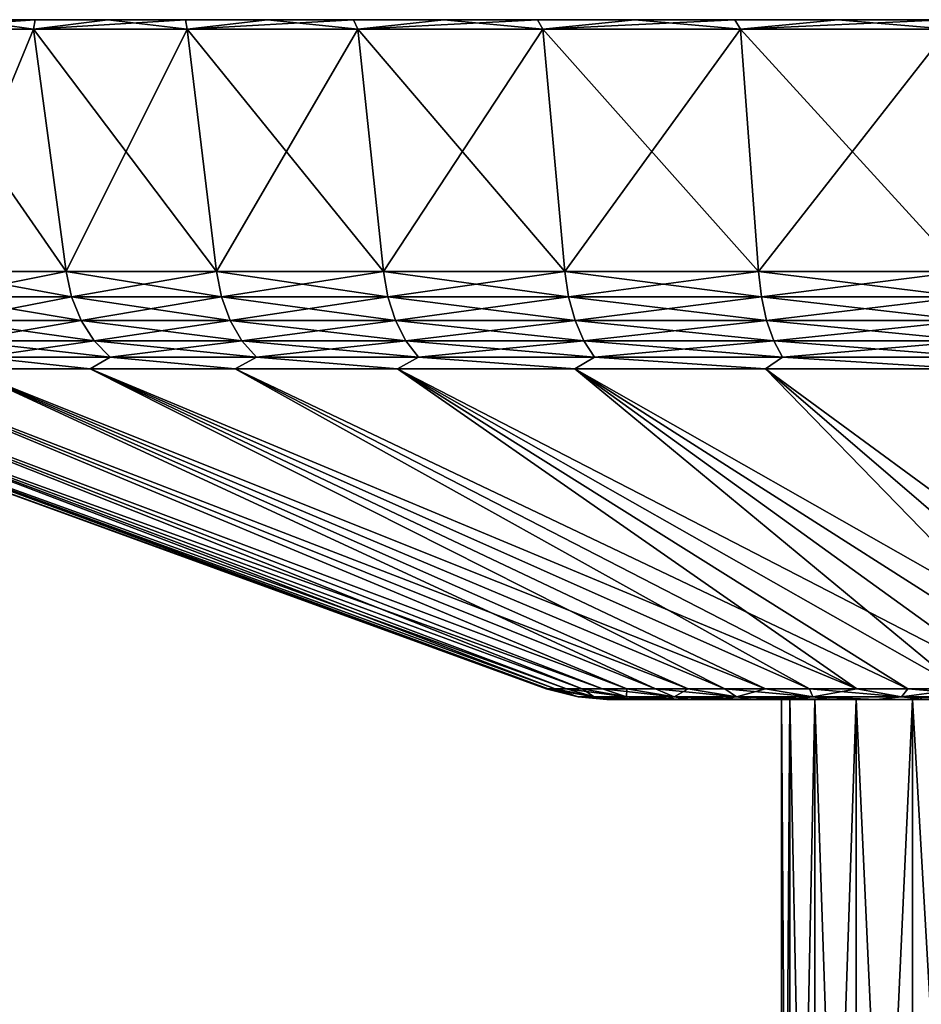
# Model space of a CAD drawing. Header units: metres. Extents: x -109 to 109, y -67 to 73.
# Tile 236 of 253: x 52 to 66, y 57 to 73. Entities that reach past the tile are written whole.
import ezdxf

# ---------------------------------------------------------------- set-up
doc = ezdxf.new("R2010")
doc.units = ezdxf.units.M
doc.layers.add('solid_508035_K244200000C76', color=7, linetype='CONTINUOUS')

msp = doc.modelspace()

# ---------------------------------------------------------------- linework, layer by layer
at = {"layer": 'solid_508035_K244200000C76'}
for points in [[(49.600136, 72.589401, -25.408329), (50.688065, 72.739403, -25.484257), (51.755638, 72.739403, -26.902798)], [(51.729794, 72.589401, -28.209833), (49.600136, 72.589401, -25.408329), (51.755638, 72.739403, -26.902798)], [(49.600136, 72.589401, 11.068918), (51.729794, 72.589401, 13.870421), (50.688065, 72.739403, 11.144845)], [(51.755638, 72.739403, 12.563387), (51.755638, 72.739403, -26.902798), (50.688065, 72.739403, -25.484257)], [(51.755638, 72.739403, 12.563387), (50.688065, 72.739403, -25.484257), (50.688065, 72.739403, 11.144845)], [(51.729794, 72.589401, 13.870421), (51.755638, 72.739403, 12.563387), (50.688065, 72.739403, 11.144845)], [(51.729794, 72.589401, -28.209833), (52.900875, 72.739403, -28.259041), (54.120564, 72.739403, -29.54915)], [(54.149738, 72.589401, -30.764532), (51.729794, 72.589401, -28.209833), (54.120564, 72.739403, -29.54915)], [(51.729794, 72.589401, -28.209833), (51.755638, 72.739403, -26.902798), (52.900875, 72.739403, -28.259041)], [(51.729794, 72.589401, 13.870421), (52.900875, 72.739403, 13.91963), (51.755638, 72.739403, 12.563387)], [(51.729794, 72.589401, 13.870421), (54.149738, 72.589401, 16.425121), (52.900875, 72.739403, 13.91963)], [(52.900875, 72.739403, 13.91963), (52.900875, 72.739403, -28.259041), (51.755638, 72.739403, -26.902798)], [(52.900875, 72.739403, 13.91963), (51.755638, 72.739403, -26.902798), (51.755638, 72.739403, 12.563387)], [(54.120564, 72.739403, 15.20974), (54.120564, 72.739403, -29.54915), (52.900875, 72.739403, -28.259041)], [(54.120564, 72.739403, 15.20974), (52.900875, 72.739403, -28.259041), (52.900875, 72.739403, 13.91963)], [(54.149738, 72.589401, 16.425121), (54.120564, 72.739403, 15.20974), (52.900875, 72.739403, 13.91963)], [(55.41058, 72.739403, 16.429335), (55.41058, 72.739403, -30.768745), (54.120564, 72.739403, -29.54915)], [(54.149738, 72.589401, -30.764532), (54.120564, 72.739403, -29.54915), (55.41058, 72.739403, -30.768745)], [(55.41058, 72.739403, 16.429335), (54.120564, 72.739403, -29.54915), (54.120564, 72.739403, 15.20974)], [(54.149738, 72.589401, 16.425121), (55.41058, 72.739403, 16.429335), (54.120564, 72.739403, 15.20974)], [(54.149738, 72.589401, -30.764532), (55.41058, 72.739403, -30.768745), (56.766998, 72.739403, -31.914146)], [(56.831764, 72.589401, -33.042675), (54.149738, 72.589401, -30.764532), (56.766998, 72.739403, -31.914146)], [(54.149738, 72.589401, 16.425121), (56.831764, 72.589401, 18.703262), (55.41058, 72.739403, 16.429335)], [(56.766998, 72.739403, 17.574736), (56.766998, 72.739403, -31.914146), (55.41058, 72.739403, -30.768745)], [(56.766998, 72.739403, 17.574736), (55.41058, 72.739403, -30.768745), (55.41058, 72.739403, 16.429335)], [(56.831764, 72.589401, 18.703262), (56.766998, 72.739403, 17.574736), (55.41058, 72.739403, 16.429335)], [(58.185436, 72.739403, 18.642218), (58.185436, 72.739403, -32.981628), (56.766998, 72.739403, -31.914146)], [(56.831764, 72.589401, -33.042675), (56.766998, 72.739403, -31.914146), (58.185436, 72.739403, -32.981628)], [(58.185436, 72.739403, 18.642218), (56.766998, 72.739403, -31.914146), (56.766998, 72.739403, 17.574736)], [(56.831764, 72.589401, 18.703262), (58.185436, 72.739403, 18.642218), (56.766998, 72.739403, 17.574736)], [(56.831764, 72.589401, -33.042675), (58.185436, 72.739403, -32.981628), (59.661537, 72.739403, -33.96793)], [(59.74448, 72.589401, -35.017551), (56.831764, 72.589401, -33.042675), (59.661537, 72.739403, -33.96793)], [(56.831764, 72.589401, 18.703262), (59.74448, 72.589401, 20.678141), (58.185436, 72.739403, 18.642218)], [(59.661537, 72.739403, 19.628519), (59.661537, 72.739403, -33.96793), (58.185436, 72.739403, -32.981628)], [(59.661537, 72.739403, 19.628519), (58.185436, 72.739403, -32.981628), (58.185436, 72.739403, 18.642218)], [(59.74448, 72.589401, 20.678141), (59.661537, 72.739403, 19.628519), (58.185436, 72.739403, 18.642218)], [(61.190689, 72.739403, 20.530537), (61.190689, 72.739403, -34.869949), (59.661537, 72.739403, -33.96793)], [(59.74448, 72.589401, -35.017551), (59.661537, 72.739403, -33.96793), (61.190689, 72.739403, -34.869949)], [(61.190689, 72.739403, 20.530537), (59.661537, 72.739403, -33.96793), (59.661537, 72.739403, 19.628519)], [(59.74448, 72.589401, 20.678141), (61.190689, 72.739403, 20.530537), (59.661537, 72.739403, 19.628519)], [(59.74448, 72.589401, -35.017551), (61.190689, 72.739403, -34.869949), (62.767853, 72.739403, -35.684734)], [(62.853565, 72.589401, -36.66589), (59.74448, 72.589401, -35.017551), (62.767853, 72.739403, -35.684734)], [(59.74448, 72.589401, 20.678141), (62.853565, 72.589401, 22.326477), (61.190689, 72.739403, 20.530537)], [(62.767853, 72.739403, 21.345324), (62.767853, 72.739403, -35.684734), (61.190689, 72.739403, -34.869949)], [(62.767853, 72.739403, 21.345324), (61.190689, 72.739403, -34.869949), (61.190689, 72.739403, 20.530537)], [(62.853565, 72.589401, 22.326477), (62.767853, 72.739403, 21.345324), (61.190689, 72.739403, 20.530537)], [(64.38839, 72.739403, 22.070465), (64.38839, 72.739403, -36.409878), (62.767853, 72.739403, -35.684734)], [(62.853565, 72.589401, -36.66589), (62.767853, 72.739403, -35.684734), (64.38839, 72.739403, -36.409878)], [(64.38839, 72.739403, 22.070465), (62.767853, 72.739403, -35.684734), (62.767853, 72.739403, 21.345324)], [(62.853565, 72.589401, 22.326477), (64.38839, 72.739403, 22.070465), (62.767853, 72.739403, 21.345324)], [(62.853565, 72.589401, -36.66589), (64.38839, 72.739403, -36.409878), (66.046844, 72.739403, -37.042938)], [(66.122726, 72.589401, -37.968445), (62.853565, 72.589401, -36.66589), (66.046844, 72.739403, -37.042938)], [(62.853565, 72.589401, 22.326477), (66.122726, 72.589401, 23.629032), (64.38839, 72.739403, 22.070465)], [(66.046844, 72.739403, 22.703526), (66.046844, 72.739403, -37.042938), (64.38839, 72.739403, -36.409878)], [(66.046844, 72.739403, 22.703526), (64.38839, 72.739403, -36.409878), (64.38839, 72.739403, 22.070465)], [(66.122726, 72.589401, 23.629032), (66.046844, 72.739403, 22.703526), (64.38839, 72.739403, 22.070465)], [(52.242142, 68.776558, 13.435107), (51.729794, 72.589401, 13.870421), (49.600136, 72.589401, 11.068918)], [(50.15657, 68.776558, 10.691588), (52.242142, 68.776558, 13.435107), (49.600136, 72.589401, 11.068918)], [(50.15657, 68.776558, -25.030998), (49.600136, 72.589401, -25.408329), (51.729794, 72.589401, -28.209833)], [(52.242142, 68.776558, -27.774517), (50.15657, 68.776558, -25.030998), (51.729794, 72.589401, -28.209833)], [(54.612114, 68.776558, 15.937057), (54.149738, 72.589401, 16.425121), (51.729794, 72.589401, 13.870421)], [(52.242142, 68.776558, 13.435107), (54.612114, 68.776558, 15.937057), (51.729794, 72.589401, 13.870421)], [(52.242142, 68.776558, -27.774517), (51.729794, 72.589401, -28.209833), (54.149738, 72.589401, -30.764532)], [(54.612114, 68.776558, -30.276468), (52.242142, 68.776558, -27.774517), (54.149738, 72.589401, -30.764532)], [(57.238705, 68.776558, 18.168104), (56.831764, 72.589401, 18.703262), (54.149738, 72.589401, 16.425121)], [(54.612114, 68.776558, 15.937057), (57.238705, 68.776558, 18.168104), (54.149738, 72.589401, 16.425121)], [(54.612114, 68.776558, -30.276468), (54.149738, 72.589401, -30.764532), (56.831764, 72.589401, -33.042675)], [(57.238705, 68.776558, -32.507515), (54.612114, 68.776558, -30.276468), (56.831764, 72.589401, -33.042675)], [(60.09111, 68.776558, 20.102083), (59.74448, 72.589401, 20.678141), (56.831764, 72.589401, 18.703262)], [(57.238705, 68.776558, 18.168104), (60.09111, 68.776558, 20.102083), (56.831764, 72.589401, 18.703262)], [(57.238705, 68.776558, -32.507515), (56.831764, 72.589401, -33.042675), (59.74448, 72.589401, -35.017551)], [(60.09111, 68.776558, -34.441494), (57.238705, 68.776558, -32.507515), (59.74448, 72.589401, -35.017551)], [(63.135902, 68.776558, 21.716328), (62.853565, 72.589401, 22.326477), (59.74448, 72.589401, 20.678141)], [(60.09111, 68.776558, 20.102083), (63.135902, 68.776558, 21.716328), (59.74448, 72.589401, 20.678141)], [(60.09111, 68.776558, -34.441494), (59.74448, 72.589401, -35.017551), (62.853565, 72.589401, -36.66589)], [(63.135902, 68.776558, -36.05574), (60.09111, 68.776558, -34.441494), (62.853565, 72.589401, -36.66589)], [(66.337372, 68.776558, 22.991911), (66.122726, 72.589401, 23.629032), (62.853565, 72.589401, 22.326477)], [(63.135902, 68.776558, 21.716328), (66.337372, 68.776558, 22.991911), (62.853565, 72.589401, 22.326477)], [(63.135902, 68.776558, -36.05574), (62.853565, 72.589401, -36.66589), (66.122726, 72.589401, -37.968445)], [(66.337372, 68.776558, -37.331322), (63.135902, 68.776558, -36.05574), (66.122726, 72.589401, -37.968445)], [(52.32962, 68.375809, 13.360801), (52.242142, 68.776558, 13.435107), (50.15657, 68.776558, 10.691588)], [(52.32962, 68.375809, 13.360801), (50.15657, 68.776558, 10.691588), (50.251568, 68.375809, 10.627172)], [(50.251568, 68.375809, -24.966583), (50.15657, 68.776558, -25.030998), (52.242142, 68.776558, -27.774517)], [(50.251568, 68.375809, -24.966583), (52.242142, 68.776558, -27.774517), (52.32962, 68.375809, -27.700212)], [(54.691044, 68.375809, 15.853728), (54.612114, 68.776558, 15.937057), (52.242142, 68.776558, 13.435107)], [(54.691044, 68.375809, 15.853728), (52.242142, 68.776558, 13.435107), (52.32962, 68.375809, 13.360801)], [(52.32962, 68.375809, -27.700212), (52.242142, 68.776558, -27.774517), (54.612114, 68.776558, -30.276468)], [(52.32962, 68.375809, -27.700212), (54.612114, 68.776558, -30.276468), (54.691044, 68.375809, -30.19314)], [(57.308163, 68.375809, 18.076727), (57.238705, 68.776558, 18.168104), (54.612114, 68.776558, 15.937057)], [(57.308163, 68.375809, 18.076727), (54.612114, 68.776558, 15.937057), (54.691044, 68.375809, 15.853728)], [(54.691044, 68.375809, -30.19314), (54.612114, 68.776558, -30.276468), (57.238705, 68.776558, -32.507515)], [(54.691044, 68.375809, -30.19314), (57.238705, 68.776558, -32.507515), (57.308163, 68.375809, -32.416138)], [(60.150284, 68.375809, 20.003735), (60.09111, 68.776558, 20.102083), (57.238705, 68.776558, 18.168104)], [(60.150284, 68.375809, 20.003735), (57.238705, 68.776558, 18.168104), (57.308163, 68.375809, 18.076727)], [(57.308163, 68.375809, -32.416138), (57.238705, 68.776558, -32.507515), (60.09111, 68.776558, -34.441494)], [(57.308163, 68.375809, -32.416138), (60.09111, 68.776558, -34.441494), (60.150284, 68.375809, -34.343143)], [(63.184093, 68.375809, 21.612158), (63.135902, 68.776558, 21.716328), (60.09111, 68.776558, 20.102083)], [(63.184093, 68.375809, 21.612158), (60.09111, 68.776558, 20.102083), (60.150284, 68.375809, 20.003735)], [(60.150284, 68.375809, -34.343143), (60.09111, 68.776558, -34.441494), (63.135902, 68.776558, -36.05574)], [(60.150284, 68.375809, -34.343143), (63.135902, 68.776558, -36.05574), (63.184093, 68.375809, -35.951569)], [(66.374016, 68.375809, 22.883141), (66.337372, 68.776558, 22.991911), (63.135902, 68.776558, 21.716328)], [(66.374016, 68.375809, 22.883141), (63.135902, 68.776558, 21.716328), (63.184093, 68.375809, 21.612158)], [(63.184093, 68.375809, -35.951569), (63.135902, 68.776558, -36.05574), (66.337372, 68.776558, -37.331322)], [(63.184093, 68.375809, -35.951569), (66.337372, 68.776558, -37.331322), (66.374016, 68.375809, -37.222549)], [(50.251568, 68.375809, -24.966583), (52.32962, 68.375809, -27.700212), (50.41404, 68.006165, -24.856426)], [(50.251568, 68.375809, 10.627172), (50.41404, 68.006165, 10.517015), (52.479229, 68.006165, 13.233723)], [(52.32962, 68.375809, 13.360801), (50.251568, 68.375809, 10.627172), (52.479229, 68.006165, 13.233723)], [(52.32962, 68.375809, -27.700212), (52.479229, 68.006165, -27.573133), (50.41404, 68.006165, -24.856426)], [(52.32962, 68.375809, -27.700212), (54.691044, 68.375809, -30.19314), (52.479229, 68.006165, -27.573133)], [(52.32962, 68.375809, 13.360801), (52.479229, 68.006165, 13.233723), (54.826038, 68.006165, 15.71122)], [(54.691044, 68.375809, 15.853728), (52.32962, 68.375809, 13.360801), (54.826038, 68.006165, 15.71122)], [(54.691044, 68.375809, -30.19314), (54.826038, 68.006165, -30.050631), (52.479229, 68.006165, -27.573133)], [(54.691044, 68.375809, -30.19314), (57.308163, 68.375809, -32.416138), (54.826038, 68.006165, -30.050631)], [(54.691044, 68.375809, 15.853728), (54.826038, 68.006165, 15.71122), (57.426952, 68.006165, 17.920458)], [(57.308163, 68.375809, 18.076727), (54.691044, 68.375809, 15.853728), (57.426952, 68.006165, 17.920458)], [(57.308163, 68.375809, -32.416138), (57.426952, 68.006165, -32.259869), (54.826038, 68.006165, -30.050631)], [(57.308163, 68.375809, -32.416138), (60.150284, 68.375809, -34.343143), (57.426952, 68.006165, -32.259869)], [(57.308163, 68.375809, 18.076727), (57.426952, 68.006165, 17.920458), (60.251484, 68.006165, 19.835537)], [(60.150284, 68.375809, 20.003735), (57.308163, 68.375809, 18.076727), (60.251484, 68.006165, 19.835537)], [(60.150284, 68.375809, -34.343143), (60.251484, 68.006165, -34.17495), (57.426952, 68.006165, -32.259869)], [(60.150284, 68.375809, -34.343143), (63.184093, 68.375809, -35.951569), (60.251484, 68.006165, -34.17495)], [(60.150284, 68.375809, 20.003735), (60.251484, 68.006165, 19.835537), (63.266514, 68.006165, 21.434006)], [(63.184093, 68.375809, 21.612158), (60.150284, 68.375809, 20.003735), (63.266514, 68.006165, 21.434006)], [(63.184093, 68.375809, -35.951569), (63.266514, 68.006165, -35.773415), (60.251484, 68.006165, -34.17495)], [(63.184093, 68.375809, -35.951569), (66.374016, 68.375809, -37.222549), (63.266514, 68.006165, -35.773415)], [(63.184093, 68.375809, 21.612158), (63.266514, 68.006165, 21.434006), (66.436691, 68.006165, 22.697121)], [(66.374016, 68.375809, 22.883141), (63.184093, 68.375809, 21.612158), (66.436691, 68.006165, 22.697121)], [(66.374016, 68.375809, -37.222549), (66.436691, 68.006165, -37.03653), (63.266514, 68.006165, -35.773415)], [(50.41404, 68.006165, -24.856426), (52.479229, 68.006165, -27.573133), (50.636627, 67.685463, -24.705507)], [(50.41404, 68.006165, 10.517015), (50.636627, 67.685463, 10.366097), (52.684193, 67.685463, 13.059624)], [(52.479229, 68.006165, 13.233723), (50.41404, 68.006165, 10.517015), (52.684193, 67.685463, 13.059624)], [(52.479229, 68.006165, -27.573133), (52.684193, 67.685463, -27.399035), (50.636627, 67.685463, -24.705507)], [(52.479229, 68.006165, -27.573133), (54.826038, 68.006165, -30.050631), (52.684193, 67.685463, -27.399035)], [(52.479229, 68.006165, 13.233723), (52.684193, 67.685463, 13.059624), (55.010975, 67.685463, 15.515981)], [(54.826038, 68.006165, 15.71122), (52.479229, 68.006165, 13.233723), (55.010975, 67.685463, 15.515981)], [(54.826038, 68.006165, -30.050631), (55.010975, 67.685463, -29.855392), (52.684193, 67.685463, -27.399035)], [(54.826038, 68.006165, -30.050631), (57.426952, 68.006165, -32.259869), (55.010975, 67.685463, -29.855392)], [(54.826038, 68.006165, 15.71122), (55.010975, 67.685463, 15.515981), (57.589699, 67.685463, 17.706367)], [(57.426952, 68.006165, 17.920458), (54.826038, 68.006165, 15.71122), (57.589699, 67.685463, 17.706367)], [(57.426952, 68.006165, -32.259869), (57.589699, 67.685463, -32.04578), (55.010975, 67.685463, -29.855392)], [(57.426952, 68.006165, -32.259869), (60.251484, 68.006165, -34.17495), (57.589699, 67.685463, -32.04578)], [(57.426952, 68.006165, 17.920458), (57.589699, 67.685463, 17.706367), (60.390129, 67.685463, 19.605106)], [(60.251484, 68.006165, 19.835537), (57.426952, 68.006165, 17.920458), (60.390129, 67.685463, 19.605106)], [(60.251484, 68.006165, -34.17495), (60.390129, 67.685463, -33.944519), (57.589699, 67.685463, -32.04578)], [(60.251484, 68.006165, -34.17495), (63.266514, 68.006165, -35.773415), (60.390129, 67.685463, -33.944519)], [(60.251484, 68.006165, 19.835537), (60.390129, 67.685463, 19.605106), (63.379433, 67.685463, 21.189936)], [(63.266514, 68.006165, 21.434006), (60.251484, 68.006165, 19.835537), (63.379433, 67.685463, 21.189936)], [(63.266514, 68.006165, -35.773415), (63.379433, 67.685463, -35.529346), (60.390129, 67.685463, -33.944519)], [(63.266514, 68.006165, -35.773415), (66.436691, 68.006165, -37.03653), (63.379433, 67.685463, -35.529346)], [(63.266514, 68.006165, 21.434006), (63.379433, 67.685463, 21.189936), (66.52256, 67.685463, 22.442272)], [(66.436691, 68.006165, 22.697121), (63.266514, 68.006165, 21.434006), (66.52256, 67.685463, 22.442272)], [(66.436691, 68.006165, -37.03653), (66.52256, 67.685463, -36.781685), (63.379433, 67.685463, -35.529346)], [(50.636627, 67.685463, -24.705507), (52.684193, 67.685463, -27.399035), (50.90958, 67.427757, -24.520439)], [(50.636627, 67.685463, 10.366097), (50.90958, 67.427757, 10.181029), (52.935539, 67.427757, 12.846129)], [(52.684193, 67.685463, 13.059624), (50.636627, 67.685463, 10.366097), (52.935539, 67.427757, 12.846129)], [(52.684193, 67.685463, -27.399035), (52.935539, 67.427757, -27.185541), (50.90958, 67.427757, -24.520439)], [(52.684193, 67.685463, -27.399035), (55.010975, 67.685463, -29.855392), (52.935539, 67.427757, -27.185541)], [(52.684193, 67.685463, 13.059624), (52.935539, 67.427757, 12.846129), (55.237766, 67.427757, 15.276563)], [(55.010975, 67.685463, 15.515981), (52.684193, 67.685463, 13.059624), (55.237766, 67.427757, 15.276563)], [(55.010975, 67.685463, -29.855392), (55.237766, 67.427757, -29.615973), (52.935539, 67.427757, -27.185541)], [(55.010975, 67.685463, -29.855392), (57.589699, 67.685463, -32.04578), (55.237766, 67.427757, -29.615973)], [(55.010975, 67.685463, 15.515981), (55.237766, 67.427757, 15.276563), (57.789276, 67.427757, 17.443832)], [(57.589699, 67.685463, 17.706367), (55.010975, 67.685463, 15.515981), (57.789276, 67.427757, 17.443832)], [(57.589699, 67.685463, -32.04578), (57.789276, 67.427757, -31.783243), (55.237766, 67.427757, -29.615973)], [(57.589699, 67.685463, -32.04578), (60.390129, 67.685463, -33.944519), (57.789276, 67.427757, -31.783243)], [(57.589699, 67.685463, 17.706367), (57.789276, 67.427757, 17.443832), (60.56015, 67.427757, 19.322533)], [(60.390129, 67.685463, 19.605106), (57.589699, 67.685463, 17.706367), (60.56015, 67.427757, 19.322533)], [(60.390129, 67.685463, -33.944519), (60.56015, 67.427757, -33.661945), (57.789276, 67.427757, -31.783243)], [(60.390129, 67.685463, -33.944519), (63.379433, 67.685463, -35.529346), (60.56015, 67.427757, -33.661945)], [(60.390129, 67.685463, 19.605106), (60.56015, 67.427757, 19.322533), (63.517902, 67.427757, 20.890635)], [(63.379433, 67.685463, 21.189936), (60.390129, 67.685463, 19.605106), (63.517902, 67.427757, 20.890635)], [(63.379433, 67.685463, -35.529346), (63.517902, 67.427757, -35.230045), (60.56015, 67.427757, -33.661945)], [(63.379433, 67.685463, -35.529346), (66.52256, 67.685463, -36.781685), (63.517902, 67.427757, -35.230045)], [(63.379433, 67.685463, 21.189936), (63.517902, 67.427757, 20.890635), (66.627861, 67.427757, 22.129755)], [(66.52256, 67.685463, 22.442272), (63.379433, 67.685463, 21.189936), (66.627861, 67.427757, 22.129755)], [(66.52256, 67.685463, -36.781685), (66.627861, 67.427757, -36.469166), (63.517902, 67.427757, -35.230045)], [(50.90958, 67.427757, -24.520439), (52.621223, 67.244469, -26.212421), (50.639259, 67.244469, -23.419106)], [(50.90958, 67.427757, 10.181029), (50.639267, 67.244469, 9.07971), (52.621235, 67.244469, 11.873025)], [(50.90958, 67.427757, -24.520439), (52.935539, 67.427757, -27.185541), (52.621223, 67.244469, -26.212421)], [(52.935539, 67.427757, 12.846129), (50.90958, 67.427757, 10.181029), (52.621235, 67.244469, 11.873025)], [(52.935539, 67.427757, -27.185541), (54.903477, 67.244469, -28.76626), (52.621223, 67.244469, -26.212421)], [(52.935539, 67.427757, 12.846129), (52.621235, 67.244469, 11.873025), (54.903488, 67.244469, 14.426862)], [(52.935539, 67.427757, -27.185541), (55.237766, 67.427757, -29.615973), (54.903477, 67.244469, -28.76626)], [(55.237766, 67.427757, 15.276563), (52.935539, 67.427757, 12.846129), (54.903488, 67.244469, 14.426862)], [(55.237766, 67.427757, -29.615973), (57.457325, 67.244469, -31.048515), (54.903477, 67.244469, -28.76626)], [(55.237766, 67.427757, 15.276563), (54.903488, 67.244469, 14.426862), (57.45734, 67.244469, 16.709114)], [(55.237766, 67.427757, -29.615973), (57.789276, 67.427757, -31.783243), (57.457325, 67.244469, -31.048515)], [(57.789276, 67.427757, 17.443832), (55.237766, 67.427757, 15.276563), (57.45734, 67.244469, 16.709114)], [(57.789276, 67.427757, -31.783243), (60.250645, 67.244469, -33.030476), (57.457325, 67.244469, -31.048515)], [(57.789276, 67.427757, 17.443832), (57.45734, 67.244469, 16.709114), (60.25066, 67.244469, 18.691074)], [(57.789276, 67.427757, -31.783243), (60.56015, 67.427757, -33.661945), (60.250645, 67.244469, -33.030476)], [(60.56015, 67.427757, 19.322533), (57.789276, 67.427757, 17.443832), (60.25066, 67.244469, 18.691074)], [(60.56015, 67.427757, -33.661945), (63.248302, 67.244469, -34.687218), (60.250645, 67.244469, -33.030476)], [(60.56015, 67.427757, 19.322533), (60.25066, 67.244469, 18.691074), (63.248318, 67.244469, 20.347815)], [(60.56015, 67.427757, -33.661945), (63.517902, 67.427757, -35.230045), (63.248302, 67.244469, -34.687218)], [(63.517902, 67.427757, 20.890635), (60.56015, 67.427757, 19.322533), (63.248318, 67.244469, 20.347815)], [(63.517902, 67.427757, -35.230045), (66.412621, 67.244469, -35.997917), (63.248302, 67.244469, -34.687218)], [(63.517902, 67.427757, 20.890635), (63.248318, 67.244469, 20.347815), (66.412636, 67.244469, 21.65851)], [(63.517902, 67.427757, -35.230045), (66.627861, 67.427757, -36.469166), (66.412621, 67.244469, -35.997917)], [(66.627861, 67.427757, 22.129755), (63.517902, 67.427757, 20.890635), (66.412636, 67.244469, 21.65851)], [(45.957882, 67.244469, -7.169697), (59.79475, 62.20826, -7.169701), (59.830517, 62.20826, -6.077127)], [(46.149925, 67.244469, -3.750057), (45.957882, 67.244469, -7.169697), (59.830517, 62.20826, -6.077127)], [(45.957882, 67.244469, -7.169697), (46.149925, 67.244469, -10.589336), (59.79475, 62.20826, -7.169701)], [(46.149925, 67.244469, -3.750057), (59.937668, 62.20826, -4.989231), (60.115738, 62.20826, -3.910673)], [(46.72364, 67.244469, -0.37343), (46.149925, 67.244469, -3.750057), (60.115738, 62.20826, -3.910673)], [(46.149925, 67.244469, -3.750057), (59.830517, 62.20826, -6.077127), (59.937668, 62.20826, -4.989231)], [(46.149925, 67.244469, -10.589336), (59.830517, 62.20826, -8.262275), (59.79475, 62.20826, -7.169701)], [(46.149925, 67.244469, -10.589336), (59.937668, 62.20826, -9.35017), (59.830517, 62.20826, -8.262275)], [(46.149925, 67.244469, -10.589336), (46.723637, 67.244469, -13.965963), (59.937668, 62.20826, -9.35017)], [(46.723637, 67.244469, -13.965963), (60.115738, 62.20826, -10.428728), (59.937668, 62.20826, -9.35017)], [(46.723637, 67.244469, -13.965963), (60.363964, 62.20826, -11.493331), (60.115738, 62.20826, -10.428728)], [(46.723637, 67.244469, -13.965963), (47.671806, 67.244469, -17.257137), (60.363964, 62.20826, -11.493331)], [(46.72364, 67.244469, -0.37343), (60.363968, 62.20826, -2.846071), (60.681297, 62.20826, -1.799983)], [(47.671814, 67.244469, 2.917743), (46.72364, 67.244469, -0.37343), (60.681297, 62.20826, -1.799983)], [(46.72364, 67.244469, -0.37343), (60.115738, 62.20826, -3.910673), (60.363968, 62.20826, -2.846071)], [(47.671806, 67.244469, -17.257137), (60.681293, 62.20826, -12.539419), (60.363964, 62.20826, -11.493331)], [(47.671806, 67.244469, -17.257137), (61.066357, 62.20826, -13.562513), (60.681293, 62.20826, -12.539419)], [(47.671806, 67.244469, -17.257137), (48.982506, 67.244469, -20.421442), (61.066357, 62.20826, -13.562513)], [(47.671814, 67.244469, 2.917743), (60.681297, 62.20826, -1.799983), (61.06636, 62.20826, -0.776889)], [(48.982513, 67.244469, 6.082046), (47.671814, 67.244469, 2.917743), (61.06636, 62.20826, -0.776889)], [(48.982506, 67.244469, -20.421442), (61.517509, 62.20826, -14.558233), (61.066357, 62.20826, -13.562513)], [(48.982506, 67.244469, -20.421442), (50.639259, 67.244469, -23.419106), (61.517509, 62.20826, -14.558233)], [(48.982513, 67.244469, 6.082046), (61.517513, 62.20826, 0.218831), (62.032825, 62.20826, 1.182912)], [(50.639267, 67.244469, 9.07971), (48.982513, 67.244469, 6.082046), (62.032825, 62.20826, 1.182912)], [(48.982513, 67.244469, 6.082046), (61.06636, 62.20826, -0.776889), (61.517513, 62.20826, 0.218831)], [(50.639259, 67.244469, -23.419106), (62.032822, 62.20826, -15.522314), (61.517509, 62.20826, -14.558233)], [(50.639259, 67.244469, -23.419106), (62.610085, 62.20826, -16.45063), (62.032822, 62.20826, -15.522314)], [(50.639259, 67.244469, -23.419106), (52.621223, 67.244469, -26.212421), (62.610085, 62.20826, -16.45063)], [(50.639267, 67.244469, 9.07971), (62.610088, 62.20826, 2.111227), (63.24683, 62.20826, 2.999798)], [(52.621235, 67.244469, 11.873025), (50.639267, 67.244469, 9.07971), (63.24683, 62.20826, 2.999798)], [(50.639267, 67.244469, 9.07971), (62.032825, 62.20826, 1.182912), (62.610088, 62.20826, 2.111227)], [(52.621223, 67.244469, -26.212421), (63.246822, 62.20826, -17.339201), (62.610085, 62.20826, -16.45063)], [(52.621223, 67.244469, -26.212421), (63.940315, 62.20826, -18.184225), (63.246822, 62.20826, -17.339201)], [(52.621223, 67.244469, -26.212421), (54.903477, 67.244469, -28.76626), (63.940315, 62.20826, -18.184225)], [(52.621235, 67.244469, 11.873025), (63.940323, 62.20826, 3.844822), (64.687592, 62.20826, 4.642679)], [(54.903488, 67.244469, 14.426862), (52.621235, 67.244469, 11.873025), (64.687592, 62.20826, 4.642679)], [(52.621235, 67.244469, 11.873025), (63.24683, 62.20826, 2.999798), (63.940323, 62.20826, 3.844822)], [(54.903477, 67.244469, -28.76626), (64.687592, 62.20826, -18.982084), (63.940315, 62.20826, -18.184225)], [(54.903477, 67.244469, -28.76626), (57.457325, 67.244469, -31.048515), (64.687592, 62.20826, -18.982084)], [(54.903488, 67.244469, 14.426862), (64.687592, 62.20826, 4.642679), (65.485451, 62.20826, 5.389954)], [(57.45734, 67.244469, 16.709114), (54.903488, 67.244469, 14.426862), (65.485451, 62.20826, 5.389954)], [(57.457325, 67.244469, -31.048515), (65.485443, 62.20826, -19.729359), (64.687592, 62.20826, -18.982084)], [(57.457325, 67.244469, -31.048515), (66.33046, 62.20826, -20.42285), (65.485443, 62.20826, -19.729359)], [(57.457325, 67.244469, -31.048515), (60.250645, 67.244469, -33.030476), (66.33046, 62.20826, -20.42285)], [(57.45734, 67.244469, 16.709114), (66.330475, 62.20826, 6.083446), (67.21904, 62.20826, 6.720187)], [(60.25066, 67.244469, 18.691074), (57.45734, 67.244469, 16.709114), (67.21904, 62.20826, 6.720187)], [(57.45734, 67.244469, 16.709114), (65.485451, 62.20826, 5.389954), (66.330475, 62.20826, 6.083446)], [(60.250645, 67.244469, -33.030476), (67.219032, 62.20826, -21.059591), (66.33046, 62.20826, -20.42285)], [(60.250645, 67.244469, -33.030476), (68.147346, 62.20826, -21.636858), (67.219032, 62.20826, -21.059591)], [(60.250645, 67.244469, -33.030476), (63.248302, 67.244469, -34.687218), (68.147346, 62.20826, -21.636858)], [(60.25066, 67.244469, 18.691074), (68.147354, 62.20826, 7.297451), (69.111435, 62.20826, 7.812767)], [(63.248318, 67.244469, 20.347815), (60.25066, 67.244469, 18.691074), (69.111435, 62.20826, 7.812767)], [(60.25066, 67.244469, 18.691074), (67.21904, 62.20826, 6.720187), (68.147354, 62.20826, 7.297451)], [(63.248302, 67.244469, -34.687218), (69.111427, 62.20826, -22.152174), (68.147346, 62.20826, -21.636858)], [(63.248302, 67.244469, -34.687218), (70.107155, 62.20826, -22.603334), (69.111427, 62.20826, -22.152174)], [(63.248302, 67.244469, -34.687218), (66.412621, 67.244469, -35.997917), (70.107155, 62.20826, -22.603334)], [(63.248318, 67.244469, 20.347815), (69.111435, 62.20826, 7.812767), (70.107162, 62.20826, 8.263927)], [(66.412636, 67.244469, 21.65851), (63.248318, 67.244469, 20.347815), (70.107162, 62.20826, 8.263927)], [(60.298225, 62.08194, -6.150376), (59.830517, 62.20826, -6.077127), (59.79475, 62.20826, -7.169701)], [(60.298225, 62.08194, -8.189034), (59.79475, 62.20826, -7.169701), (59.830517, 62.20826, -8.262275)], [(60.298225, 62.08194, -6.150376), (59.79475, 62.20826, -7.169701), (60.298225, 62.08194, -8.189034)], [(60.553738, 62.08194, -4.127793), (59.937668, 62.20826, -4.989231), (59.830517, 62.20826, -6.077127)], [(60.553738, 62.08194, -4.127793), (59.830517, 62.20826, -6.077127), (60.298225, 62.08194, -6.150376)], [(60.298225, 62.08194, -8.189034), (59.830517, 62.20826, -8.262275), (59.937668, 62.20826, -9.35017)], [(60.553738, 62.08194, -4.127793), (60.115738, 62.20826, -3.910673), (59.937668, 62.20826, -4.989231)], [(60.553738, 62.08194, -10.211617), (59.937668, 62.20826, -9.35017), (60.115738, 62.20826, -10.428728)], [(60.298225, 62.08194, -8.189034), (59.937668, 62.20826, -9.35017), (60.553738, 62.08194, -10.211617)], [(61.06073, 62.08194, -2.153183), (60.363968, 62.20826, -2.846071), (60.115738, 62.20826, -3.910673)], [(61.06073, 62.08194, -2.153183), (60.115738, 62.20826, -3.910673), (60.553738, 62.08194, -4.127793)], [(60.553738, 62.08194, -10.211617), (60.115738, 62.20826, -10.428728), (60.363964, 62.20826, -11.493331)], [(61.06073, 62.08194, -12.186228), (60.363964, 62.20826, -11.493331), (60.681293, 62.20826, -12.539419)], [(60.553738, 62.08194, -10.211617), (60.363964, 62.20826, -11.493331), (61.06073, 62.08194, -12.186228)], [(61.06073, 62.08194, -2.153183), (60.681297, 62.20826, -1.799983), (60.363968, 62.20826, -2.846071)], [(61.06073, 62.08194, -12.186228), (60.681293, 62.20826, -12.539419), (61.066357, 62.20826, -13.562513)], [(61.811211, 62.08194, -0.257686), (61.06636, 62.20826, -0.776889), (60.681297, 62.20826, -1.799983)], [(61.811211, 62.08194, -0.257686), (60.681297, 62.20826, -1.799983), (61.06073, 62.08194, -2.153183)], [(61.06073, 62.08194, -12.186228), (61.066357, 62.20826, -13.562513), (61.811211, 62.08194, -14.081724)], [(61.811211, 62.08194, -14.081724), (61.066357, 62.20826, -13.562513), (61.517509, 62.20826, -14.558233)], [(61.811211, 62.08194, -0.257686), (61.517513, 62.20826, 0.218831), (61.06636, 62.20826, -0.776889)], [(61.811211, 62.08194, -14.081724), (61.517509, 62.20826, -14.558233), (62.032822, 62.20826, -15.522314)], [(62.793343, 62.08194, 1.528803), (62.032825, 62.20826, 1.182912), (61.517513, 62.20826, 0.218831)], [(62.793343, 62.08194, 1.528803), (61.517513, 62.20826, 0.218831), (61.811211, 62.08194, -0.257686)], [(61.811211, 62.08194, -14.081724), (62.032822, 62.20826, -15.522314), (62.793343, 62.08194, -15.868215)], [(62.793343, 62.08194, -15.868215), (62.032822, 62.20826, -15.522314), (62.610085, 62.20826, -16.45063)], [(62.793343, 62.08194, 1.528803), (62.610088, 62.20826, 2.111227), (62.032825, 62.20826, 1.182912)], [(62.793343, 62.08194, -15.868215), (62.610085, 62.20826, -16.45063), (63.246822, 62.20826, -17.339201)], [(63.991638, 62.08194, 3.178113), (63.24683, 62.20826, 2.999798), (62.610088, 62.20826, 2.111227)], [(63.991638, 62.08194, 3.178113), (62.610088, 62.20826, 2.111227), (62.793343, 62.08194, 1.528803)], [(62.793343, 62.08194, -15.868215), (63.246822, 62.20826, -17.339201), (63.991638, 62.08194, -17.517523)], [(63.991638, 62.08194, -17.517523), (63.246822, 62.20826, -17.339201), (63.940315, 62.20826, -18.184225)], [(63.991638, 62.08194, 3.178113), (63.940323, 62.20826, 3.844822), (63.24683, 62.20826, 2.999798)], [(63.991638, 62.08194, -17.517523), (63.940315, 62.20826, -18.184225), (64.687592, 62.20826, -18.982084)], [(65.387192, 62.08194, 4.664231), (64.687592, 62.20826, 4.642679), (63.940323, 62.20826, 3.844822)], [(65.387192, 62.08194, 4.664231), (63.940323, 62.20826, 3.844822), (63.991638, 62.08194, 3.178113)], [(63.991638, 62.08194, -17.517523), (64.687592, 62.20826, -18.982084), (65.387192, 62.08194, -19.003641)], [(65.387192, 62.08194, 4.664231), (65.485451, 62.20826, 5.389954), (64.687592, 62.20826, 4.642679)], [(65.387192, 62.08194, -19.003641), (64.687592, 62.20826, -18.982084), (65.485443, 62.20826, -19.729359)], [(66.958008, 62.08194, 5.96372), (65.485451, 62.20826, 5.389954), (65.387192, 62.08194, 4.664231)], [(65.387192, 62.08194, -19.003641), (65.485443, 62.20826, -19.729359), (66.33046, 62.20826, -20.42285)], [(65.387192, 62.08194, -19.003641), (66.33046, 62.20826, -20.42285), (66.958008, 62.08194, -20.303131)], [(66.958008, 62.08194, 5.96372), (66.330475, 62.20826, 6.083446), (65.485451, 62.20826, 5.389954)], [(60.298225, 62.08194, -8.189034), (60.789135, 62.039402, -8.244543), (60.752407, 62.039402, -7.169657)], [(60.298225, 62.08194, -8.189034), (60.553738, 62.08194, -10.211617), (60.789135, 62.039402, -8.244543)], [(60.298225, 62.08194, -6.150376), (60.752407, 62.039402, -7.169657), (60.789139, 62.039402, -6.09477)], [(60.298225, 62.08194, -6.150376), (60.298225, 62.08194, -8.189034), (60.752407, 62.039402, -7.169657)], [(60.298225, 62.08194, -6.150376), (60.789139, 62.039402, -6.09477), (60.899166, 62.039402, -5.024817)], [(60.553738, 62.08194, -4.127793), (60.298225, 62.08194, -6.150376), (60.899166, 62.039402, -5.024817)], [(60.553738, 62.08194, -10.211617), (61.08194, 62.039402, -10.374401), (60.899151, 62.039402, -9.314498)], [(60.553738, 62.08194, -10.211617), (61.06073, 62.08194, -12.186228), (61.08194, 62.039402, -10.374401)], [(60.553738, 62.08194, -10.211617), (60.899151, 62.039402, -9.314498), (60.789135, 62.039402, -8.244543)], [(60.553738, 62.08194, -4.127793), (60.899166, 62.039402, -5.024817), (61.081959, 62.039402, -3.964914)], [(60.553738, 62.08194, -4.127793), (61.081959, 62.039402, -3.964914), (61.336662, 62.039402, -2.920024)], [(61.06073, 62.08194, -2.153183), (60.553738, 62.08194, -4.127793), (61.336662, 62.039402, -2.920024)], [(60.789139, 62.039402, -6.09477), (60.752407, 62.039402, -7.169657), (60.789135, 62.039402, -8.244543)], [(60.789139, 62.039402, -6.09477), (60.789135, 62.039402, -8.244543), (60.899151, 62.039402, -9.314498)], [(60.899166, 62.039402, -5.024817), (60.789139, 62.039402, -6.09477), (60.899151, 62.039402, -9.314498)], [(60.899166, 62.039402, -5.024817), (60.899151, 62.039402, -9.314498), (61.08194, 62.039402, -10.374401)], [(61.081959, 62.039402, -3.964914), (60.899166, 62.039402, -5.024817), (61.08194, 62.039402, -10.374401)], [(61.06073, 62.08194, -12.186228), (61.66209, 62.039402, -12.444457), (61.336636, 62.039402, -11.419292)], [(61.06073, 62.08194, -12.186228), (61.811211, 62.08194, -14.081724), (61.66209, 62.039402, -12.444457)], [(61.06073, 62.08194, -12.186228), (61.336636, 62.039402, -11.419292), (61.08194, 62.039402, -10.374401)], [(61.06073, 62.08194, -2.153183), (61.336662, 62.039402, -2.920024), (61.662125, 62.039402, -1.894861)], [(61.06073, 62.08194, -2.153183), (61.662125, 62.039402, -1.894861), (62.056797, 62.039402, -0.894313)], [(61.811211, 62.08194, -0.257686), (61.06073, 62.08194, -2.153183), (62.056797, 62.039402, -0.894313)], [(61.081959, 62.039402, -3.964914), (61.08194, 62.039402, -10.374401), (61.336636, 62.039402, -11.419292)], [(61.336662, 62.039402, -2.920024), (61.081959, 62.039402, -3.964914), (61.336636, 62.039402, -11.419292)], [(61.336662, 62.039402, -2.920024), (61.336636, 62.039402, -11.419292), (61.66209, 62.039402, -12.444457)], [(61.662125, 62.039402, -1.894861), (61.336662, 62.039402, -2.920024), (61.66209, 62.039402, -12.444457)], [(61.811211, 62.08194, -14.081724), (62.056759, 62.039402, -13.445008), (61.66209, 62.039402, -12.444457)], [(61.662125, 62.039402, -1.894861), (61.66209, 62.039402, -12.444457), (62.056759, 62.039402, -13.445008)], [(62.056797, 62.039402, -0.894313), (61.662125, 62.039402, -1.894861), (62.056759, 62.039402, -13.445008)], [(61.811211, 62.08194, -14.081724), (62.518761, 62.039402, -14.416193), (62.056759, 62.039402, -13.445008)], [(61.811211, 62.08194, -14.081724), (62.793343, 62.08194, -15.868215), (62.518761, 62.039402, -14.416193)], [(61.811211, 62.08194, -0.257686), (62.056797, 62.039402, -0.894313), (62.518806, 62.039402, 0.076869)], [(61.811211, 62.08194, -0.257686), (62.518806, 62.039402, 0.076869), (63.046066, 62.039402, 1.01432)], [(62.793343, 62.08194, 1.528803), (61.811211, 62.08194, -0.257686), (63.046066, 62.039402, 1.01432)], [(62.056797, 62.039402, -0.894313), (62.056759, 62.039402, -13.445008), (62.518761, 62.039402, -14.416193)], [(62.518806, 62.039402, 0.076869), (62.056797, 62.039402, -0.894313), (62.518761, 62.039402, -14.416193)], [(62.793343, 62.08194, -15.868215), (63.046017, 62.039402, -15.353647), (62.518761, 62.039402, -14.416193)], [(62.518806, 62.039402, 0.076869), (62.518761, 62.039402, -14.416193), (63.046017, 62.039402, -15.353647)], [(63.046066, 62.039402, 1.01432), (62.518806, 62.039402, 0.076869), (63.046017, 62.039402, -15.353647)], [(62.793343, 62.08194, -15.868215), (63.636051, 62.039402, -16.252954), (63.046017, 62.039402, -15.353647)], [(62.793343, 62.08194, -15.868215), (63.991638, 62.08194, -17.517523), (63.636051, 62.039402, -16.252954)], [(62.793343, 62.08194, 1.528803), (63.046066, 62.039402, 1.01432), (63.636108, 62.039402, 1.913624)], [(62.793343, 62.08194, 1.528803), (63.636108, 62.039402, 1.913624), (64.28611, 62.039402, 2.770493)], [(63.991638, 62.08194, 3.178113), (62.793343, 62.08194, 1.528803), (64.28611, 62.039402, 2.770493)], [(63.046066, 62.039402, 1.01432), (63.046017, 62.039402, -15.353647), (63.636051, 62.039402, -16.252954)], [(63.046066, 62.039402, 1.01432), (63.500004, 62.039402, -7.169705), (63.632317, 62.039402, -5.319637)], [(63.046066, 62.039402, 1.01432), (63.636051, 62.039402, -16.252954), (63.500004, 62.039402, -7.169705)], [(63.636108, 62.039402, 1.913624), (63.046066, 62.039402, 1.01432), (63.632317, 62.039402, -5.319637)], [(63.632317, 62.039402, -9.019774), (63.63232, 42.739399, -9.019798), (63.5, 42.739399, -7.169705)], [(63.500004, 62.039402, -7.169705), (63.5, 42.739399, -7.169705), (63.63232, 42.739399, -5.319613)], [(63.500004, 62.039402, -7.169705), (63.632317, 62.039402, -9.019774), (63.5, 42.739399, -7.169705)], [(63.632317, 62.039402, -5.319637), (63.500004, 62.039402, -7.169705), (63.63232, 42.739399, -5.319613)], [(63.636051, 62.039402, -16.252954), (63.632317, 62.039402, -9.019774), (63.500004, 62.039402, -7.169705)], [(63.632317, 62.039402, -9.019774), (64.026604, 62.039402, -10.832255), (63.63232, 42.739399, -9.019798)], [(63.632317, 62.039402, -5.319637), (63.63232, 42.739399, -5.319613), (64.026588, 42.739399, -3.507182)], [(64.026604, 62.039402, -3.507155), (63.632317, 62.039402, -5.319637), (64.026588, 42.739399, -3.507182)], [(63.636051, 62.039402, -16.252954), (64.026604, 62.039402, -10.832255), (63.632317, 62.039402, -9.019774)], [(63.636108, 62.039402, 1.913624), (63.632317, 62.039402, -5.319637), (64.026604, 62.039402, -3.507155)], [(64.026604, 62.039402, -10.832255), (64.026588, 42.739399, -10.832229), (63.63232, 42.739399, -9.019798)], [(63.991638, 62.08194, -17.517523), (64.286049, 62.039402, -17.109827), (63.636051, 62.039402, -16.252954)], [(63.636051, 62.039402, -16.252954), (64.286049, 62.039402, -17.109827), (64.026604, 62.039402, -10.832255)], [(64.28611, 62.039402, 2.770493), (63.636108, 62.039402, 1.913624), (64.026604, 62.039402, -3.507155)], [(63.991638, 62.08194, -17.517523), (64.99305, 62.039402, -17.920366), (64.286049, 62.039402, -17.109827)], [(63.991638, 62.08194, -17.517523), (65.387192, 62.08194, -19.003641), (64.99305, 62.039402, -17.920366)], [(63.991638, 62.08194, 3.178113), (64.28611, 62.039402, 2.770493), (64.993118, 62.039402, 3.581027)], [(65.387192, 62.08194, 4.664231), (63.991638, 62.08194, 3.178113), (64.993118, 62.039402, 3.581027)], [(64.674774, 62.039402, -12.57007), (64.674782, 42.739399, -12.570101), (64.026588, 42.739399, -10.832229)], [(64.026604, 62.039402, -10.832255), (64.674774, 62.039402, -12.57007), (64.026588, 42.739399, -10.832229)], [(64.026604, 62.039402, -3.507155), (64.026588, 42.739399, -3.507182), (64.674782, 42.739399, -1.76931)], [(64.674774, 62.039402, -1.769341), (64.026604, 62.039402, -3.507155), (64.674782, 42.739399, -1.76931)], [(64.286049, 62.039402, -17.109827), (64.674774, 62.039402, -12.57007), (64.026604, 62.039402, -10.832255)], [(64.28611, 62.039402, 2.770493), (64.026604, 62.039402, -3.507155), (64.674774, 62.039402, -1.769341)], [(64.286049, 62.039402, -17.109827), (64.99305, 62.039402, -17.920366), (64.674774, 62.039402, -12.57007)], [(64.993118, 62.039402, 3.581027), (64.28611, 62.039402, 2.770493), (64.674774, 62.039402, -1.769341)], [(64.674774, 62.039402, -12.57007), (65.563721, 62.039402, -14.198062), (64.674782, 42.739399, -12.570101)], [(64.674774, 62.039402, -1.769341), (64.674782, 42.739399, -1.76931), (65.563705, 42.739399, -0.141375)], [(65.563721, 62.039402, -0.141349), (64.674774, 62.039402, -1.769341), (65.563705, 42.739399, -0.141375)], [(64.99305, 62.039402, -17.920366), (65.563721, 62.039402, -14.198062), (64.674774, 62.039402, -12.57007)], [(64.993118, 62.039402, 3.581027), (64.674774, 62.039402, -1.769341), (65.563721, 62.039402, -0.141349)], [(65.563721, 62.039402, -14.198062), (65.563705, 42.739399, -14.198036), (64.674782, 42.739399, -12.570101)], [(65.387192, 62.08194, -19.003641), (65.753746, 62.039402, -18.680773), (64.99305, 62.039402, -17.920366)], [(64.99305, 62.039402, -17.920366), (65.753746, 62.039402, -18.680773), (65.563721, 62.039402, -14.198062)], [(65.387192, 62.08194, 4.664231), (64.993118, 62.039402, 3.581027), (65.753822, 62.039402, 4.341428)], [(65.753822, 62.039402, 4.341428), (64.993118, 62.039402, 3.581027), (65.563721, 62.039402, -0.141349)], [(65.387192, 62.08194, -19.003641), (66.958008, 62.08194, -20.303131), (65.753746, 62.039402, -18.680773)], [(65.387192, 62.08194, 4.664231), (65.753822, 62.039402, 4.341428), (66.564575, 62.039402, 5.048069)], [(66.958008, 62.08194, 5.96372), (65.387192, 62.08194, 4.664231), (66.564575, 62.039402, 5.048069)], [(66.675255, 62.039402, -15.682887), (66.675255, 42.739399, -15.682895), (65.563705, 42.739399, -14.198036)], [(65.563721, 62.039402, -14.198062), (66.675255, 62.039402, -15.682887), (65.563705, 42.739399, -14.198036)], [(65.563721, 62.039402, -0.141349), (65.563705, 42.739399, -0.141375), (66.675255, 42.739399, 1.343484)], [(66.675255, 62.039402, 1.343476), (65.563721, 62.039402, -0.141349), (66.675255, 42.739399, 1.343484)], [(66.564499, 62.039402, -19.387417), (66.675255, 62.039402, -15.682887), (65.563721, 62.039402, -14.198062)], [(65.753746, 62.039402, -18.680773), (66.564499, 62.039402, -19.387417), (65.563721, 62.039402, -14.198062)], [(65.753822, 62.039402, 4.341428), (65.563721, 62.039402, -0.141349), (66.675255, 62.039402, 1.343476)]]:
    msp.add_3dface(points, dxfattribs=at)

doc.saveas('drawing.dxf')
